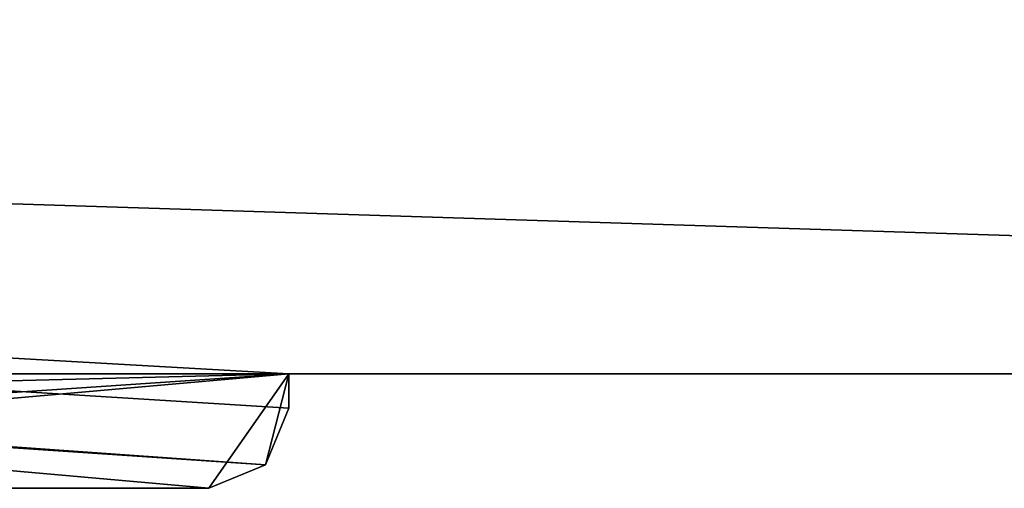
# Model space of a CAD drawing. Header units: millimetres. Extents: x -294 to 294, y -42 to 464.
# Tile 89 of 223: x 18 to 61, y -21 to -1. Entities that reach past the tile are written whole.
import ezdxf

# ---------------------------------------------------------------- set-up
doc = ezdxf.new("R2010")
doc.units = ezdxf.units.MM
doc.header["$LTSCALE"] = 65.185185
for name, color, linetype in [('1', 7, 'CONTINUOUS'), ('13', 7, 'CONTINUOUS'), ('17', 7, 'CONTINUOUS'), ('2', 7, 'CONTINUOUS'), ('5', 7, 'CONTINUOUS'), ('6', 7, 'CONTINUOUS'), ('7', 7, 'CONTINUOUS')]:
    doc.layers.add(name, color=color, linetype=linetype)

msp = doc.modelspace()

# ---------------------------------------------------------------- linework, layer by layer
at = {"layer": '1', "color": 250, "linetype": 'Continuous', "true_color": 0x404040}
for points in [[(30, -17.5), (28.975, -19.975), (30, -17.5, -2.8), (30, -17.5)], [(30, -17.5, -2.8), (28.975, -19.975), (28.975, -19.975, -2.8), (30, -17.5, -2.8)], [(26.5, -21), (26.5, -21, -2.8), (28.975, -19.975, -2.8), (26.5, -21)], [(28.975, -19.975), (26.5, -21), (28.975, -19.975, -2.8), (28.975, -19.975)]]:
    msp.add_3dface(points, dxfattribs=at)
at = {"layer": '13', "color": 250, "linetype": 'Continuous', "true_color": 0x404040}
for points in [[(252, -16, -447), (-252, -16, -447), (252, 68, -447), (252, -16, -447)], [(-252, -16, -447), (-252, 68, -447), (252, 68, -447), (-252, -16, -447)]]:
    msp.add_3dface(points, dxfattribs=at)
at = {"layer": '17', "color": 250, "linetype": 'Continuous', "true_color": 0x404040}
for points in [[(26.5, -21, -2.8), (26.5, -21), (-26.5, -21), (26.5, -21, -2.8)], [(-26.5, -21, -2.8), (26.5, -21, -2.8), (-26.5, -21), (-26.5, -21, -2.8)]]:
    msp.add_3dface(points, dxfattribs=at)
at = {"layer": '2', "color": 250, "linetype": 'Continuous', "true_color": 0x404040}
for points in [[(-28.975, -19.975, -2.8), (-30, -17.5, -2.8), (30, -16, -2.8), (-28.975, -19.975, -2.8)], [(30, -16, -2.8), (-30, -17.5, -2.8), (-30, -16, -2.8), (30, -16, -2.8)], [(-26.5, -21, -2.8), (-28.975, -19.975, -2.8), (30, -16, -2.8), (-26.5, -21, -2.8)], [(26.5, -21, -2.8), (-26.5, -21, -2.8), (30, -16, -2.8), (26.5, -21, -2.8)], [(28.975, -19.975, -2.8), (26.5, -21, -2.8), (30, -16, -2.8), (28.975, -19.975, -2.8)], [(30, -17.5, -2.8), (28.975, -19.975, -2.8), (30, -16, -2.8), (30, -17.5, -2.8)]]:
    msp.add_3dface(points, dxfattribs=at)
at = {"layer": '5', "color": 250, "linetype": 'Continuous', "true_color": 0x404040}
for points in [[(252, -16, -447), (-30, -16, -2.8), (-252, -16), (252, -16, -447)], [(-252, -16, -447), (252, -16, -447), (-252, -16), (-252, -16, -447)], [(30, -16, -2.8), (-30, -16, -2.8), (252, -16, -447), (30, -16, -2.8)], [(30, -16), (30, -16, -2.8), (252, -16, -447), (30, -16)], [(252, -16), (30, -16), (252, -16, -447), (252, -16)]]:
    msp.add_3dface(points, dxfattribs=at)
at = {"layer": '6', "color": 250, "linetype": 'Continuous', "true_color": 0x404040}
for points in [[(30, -17.5), (30, -17.5, -2.8), (30, -16), (30, -17.5)], [(30, -17.5, -2.8), (30, -16, -2.8), (30, -16), (30, -17.5, -2.8)]]:
    msp.add_3dface(points, dxfattribs=at)
at = {"layer": '7', "color": 250, "linetype": 'Continuous', "true_color": 0x404040}
for points in [[(28.975, -19.975), (30, -17.5), (-252, 0), (28.975, -19.975)], [(-30, -16), (28.975, -19.975), (-252, 0), (-30, -16)], [(30, -17.5), (30, -16), (-252, 0), (30, -17.5)], [(30, -16), (252, -16), (-252, 0), (30, -16)], [(-252, 0), (252, -16), (252, 0), (-252, 0)], [(26.5, -21), (28.975, -19.975), (-30, -16), (26.5, -21)], [(-26.5, -21), (26.5, -21), (-30, -16), (-26.5, -21)]]:
    msp.add_3dface(points, dxfattribs=at)

doc.saveas('drawing.dxf')
